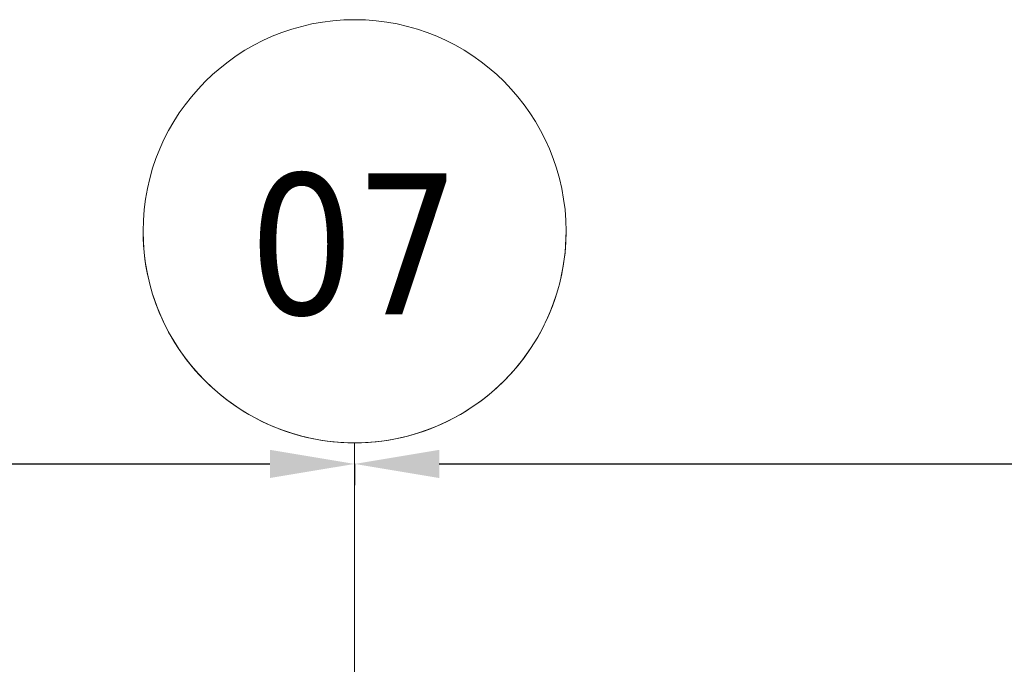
# Model space of a CAD drawing. Extents: x 2820 to 91013, y 1478 to 38178.
# Tile 38 of 182: x 14725 to 17053, y 36655 to 38178. Entities that reach past the tile are written whole.
import ezdxf

# ---------------------------------------------------------------- set-up
doc = ezdxf.new("R2010")
doc.units = 0
doc.header["$LTSCALE"] = 50
doc.header["$PDSIZE"] = -5
doc.linetypes.add('Onderlegger 2e verdieping$0$stramien', pattern=[22.225, 12.7, -3.175, 3.175, -3.175])
doc.layers.get('0').update_dxf_attribs({"linetype": 'CONTINUOUS'})
doc.layers.get('DEFPOINTS').update_dxf_attribs({"linetype": 'CONTINUOUS'})
doc.layers.add('AS-M38--_F123--_Wandlengte', color=1, linetype='CONTINUOUS')
doc.layers.add('Onderlegger 2e verdieping$0$S-GRID', color=8, linetype='CONTINUOUS', lineweight=18)
doc.styles.add('Onderlegger 2e verdieping$0$Tahoma', font='TAHOMA.TTF', dxfattribs={"height": 333.256173})
doc.styles.get("Standard").update_dxf_attribs({"font": 'isocp.shx'})
doc.dimstyles.new('CWall_F2_Wandlengte', dxfattribs={"dimscale": 50, "dimtxt": 2.5, "dimasz": 2, "dimexe": 1, "dimexo": 1, "dimgap": 0.5, "dimtad": 1, "dimdec": 0, "dimdsep": 46, "dimtxsty": 'Standard', "dimcen": 2.5, "dimclrt": 2, "dimadec": 0, "dimazin": 0, "dimtfac": 1, "dimtdec": 0, "dimtix": 1, "dimtmove": 2, "dimatfit": 0, "dimfxl": 0, "dimtolj": 1, "dimtzin": 0, "dimarcsym": 0})

# ---------------------------------------------------------------- blocks, each defined once
blk = doc.blocks.new('Onderlegger 2e verdieping$0$Grid - 5 mm-3639987-Plotview 2e Verdieping - schaal 1 op 100')
at = {"layer": 'Onderlegger 2e verdieping$0$S-GRID'}
blk.add_circle((0, 0), 5, dxfattribs=at)
for start, end in [(360, 180), (180, 360)]:
    blk.add_arc((0, 0), 5, start, end, dxfattribs=at)
blk = doc.blocks.new('Onderlegger 2e verdieping')
at = {"layer": 'Onderlegger 2e verdieping$0$S-GRID', "linetype": 'Onderlegger 2e verdieping$0$stramien'}
blk.add_line((15516.6, 37178.2), (15516.6, 16803), dxfattribs=at)
at = {"layer": 'Onderlegger 2e verdieping$0$S-GRID', "xscale": 99.99999999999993, "yscale": 99.99999999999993, "zscale": 99.99999999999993, "rotation": 180}
blk.add_blockref('Onderlegger 2e verdieping$0$Grid - 5 mm-3639987-Plotview 2e Verdieping - schaal 1 op 100', (15516.6, 37678.2), dxfattribs=at)
at = {"layer": 'Onderlegger 2e verdieping$0$S-GRID', "insert": (15516.7, 37815.1), "char_height": 333.26, "width": 604.77, "attachment_point": 2, "line_spacing_factor": 1.000232, "style": 'Onderlegger 2e verdieping$0$Tahoma'}
blk.add_mtext('07', dxfattribs=at)
blk = doc.blocks.new('*D126')
at = {"layer": 'AS-M38--_F123--_Wandlengte', "color": 0, "lineweight": -2}
for p, q in [((10016.6, 37128.2), (10016.6, 37078.2)), ((10216.6, 37128.2), (15316.6, 37128.2)), ((15516.6, 37128.2), (15516.6, 37078.2))]:
    blk.add_line(p, q, dxfattribs=at)
at = {"layer": 'AS-M38--_F123--_Wandlengte', "color": 0}
for points in [[(10216.6, 37161.5), (10216.6, 37094.9), (10016.6, 37128.2)], [(15316.6, 37161.5), (15316.6, 37094.9), (15516.6, 37128.2)]]:
    blk.add_solid(points, dxfattribs=at)
at = {"layer": 'DEFPOINTS', "color": 0}
for p in [(10016.6, 37178.2), (15516.6, 37178.2), (15516.6, 37128.2)]:
    blk.add_point(p, dxfattribs=at)
at = {"layer": 'AS-M38--_F123--_Wandlengte', "color": 2, "insert": (12766.6, 37303.2), "char_height": 300, "attachment_point": 5}
blk.add_mtext('\\A1;5500', dxfattribs=at)
blk = doc.blocks.new('*D127')
at = {"layer": 'AS-M38--_F123--_Wandlengte', "color": 0, "lineweight": -2}
for p, q in [((15516.6, 37128.2), (15516.6, 37078.2)), ((15716.6, 37128.2), (20816.6, 37128.2))]:
    blk.add_line(p, q, dxfattribs=at)
at = {"layer": 'AS-M38--_F123--_Wandlengte', "color": 0}
for points in [[(15716.6, 37161.5), (15716.6, 37094.9), (15516.6, 37128.2)], [(20816.6, 37161.5), (20816.6, 37094.9), (21016.6, 37128.2)]]:
    blk.add_solid(points, dxfattribs=at)
at = {"layer": 'DEFPOINTS', "color": 0}
for p in [(15516.6, 37178.2), (21016.6, 37128.2), (21016.6, 37128.2)]:
    blk.add_point(p, dxfattribs=at)
at = {"layer": 'AS-M38--_F123--_Wandlengte', "color": 2, "insert": (18266.6, 37303.2), "char_height": 300, "attachment_point": 5}
blk.add_mtext('\\A1;5500', dxfattribs=at)

msp = doc.modelspace()

# ---------------------------------------------------------------- block references
msp.add_blockref('Onderlegger 2e verdieping', (0, 0))

# ---------------------------------------------------------------- dimensions: what is measured, and where the dimension line sits
at = {"layer": 'AS-M38--_F123--_Wandlengte'}
for base, p1, p2, picture, middle in [((15516.6, 37128.2), (10016.6, 37178.2), (15516.6, 37178.2), '*D126', (12766.6, 37303.2)), ((21016.6, 37128.2), (15516.6, 37178.2), (21016.6, 37128.2), '*D127', (18266.6, 37303.2))]:
    dim = msp.add_linear_dim(base=base, p1=p1, p2=p2, dimstyle='CWall_F2_Wandlengte', override={"dimtxt": 6, "dimasz": 4}, dxfattribs=at)
    dim.commit()
    dim.dimension.update_dxf_attribs({"geometry": picture, "text_midpoint": middle})

doc.saveas('drawing.dxf')
